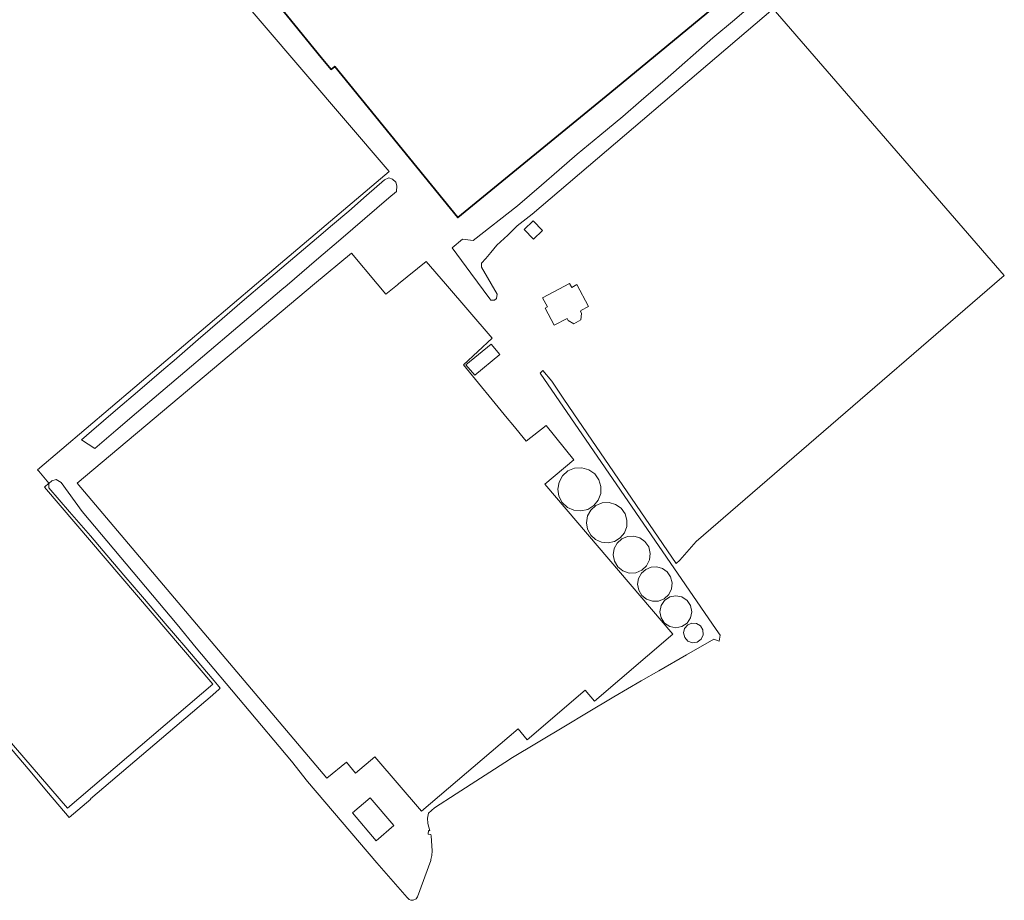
# Model space of a CAD drawing. Header units: metres. Extents: x 73718 to 76933, y 443658 to 446696.
# Tile 103 of 161: x 76254 to 76564, y 444306 to 444583. Entities that reach past the tile are written whole.
import ezdxf

# ---------------------------------------------------------------- set-up
doc = ezdxf.new("R2010")
doc.units = ezdxf.units.M
doc.layers.add('B-WE-OG-BEBOUWING-GV', color=7, linetype='Continuous', lineweight=35)
doc.layers.add('B-WE-OG-TERREIN_ERF-GV', color=7, linetype='Continuous', lineweight=18)

msp = doc.modelspace()

# ---------------------------------------------------------------- linework, layer by layer
at = {"layer": 'B-WE-OG-BEBOUWING-GV', "flags": 128}
msp.add_lwpolyline([(76352.891, 444688.173), (76304.591, 444648.748), (76293.275, 444639.347), (76296.51, 444635.397), (76310.817, 444617.863), (76327.499, 444597.398), (76348.706, 444571.327), (76351.793, 444567.54), (76352.953, 444568.485), (76391.722, 444520.914), (76439.654, 444560.131), (76457.598, 444574.916), (76470.214, 444585.277), (76482.193, 444595.007), (76493.995, 444604.787), (76489.748, 444609.91), (76476.2, 444626.527), (76462.197, 444643.729), (76446.247, 444663.276), (76429.665, 444683.486), (76413.236, 444703.544), (76396.831, 444723.804), (76385.796, 444714.909), (76370.35, 444702.324)], close=True, dxfattribs=at)
at = {"layer": 'B-WE-OG-TERREIN_ERF-GV', "flags": 128}
for points in [[(76236.48, 444632.054), (76254.471, 444648.194), (76255.964, 444646.154), (76260.7, 444650.36), (76262.716, 444648.09), (76269.541, 444652.94), (76276.377, 444645.027), (76370.107, 444535.45), (76328.301, 444500), (76259.302, 444441.491), (76259.706, 444441.02), (76262.94, 444437.246), (76261.56, 444436.063), (76314.543, 444374.023), (76268.753, 444334.947), (76232.629, 444376.754)], [(76470.214, 444585.277), (76457.598, 444574.916), (76439.654, 444560.131), (76391.722, 444520.914), (76352.953, 444568.485), (76351.793, 444567.54), (76348.706, 444571.327), (76327.499, 444597.398)], [(76249.866, 444354.95), (76256.327, 444347.317), (76262.787, 444339.684), (76269.248, 444332.051), (76269.288, 444332.004), (76276.107, 444337.749), (76275.994, 444337.881), (76314.453, 444370.527), (76315.685, 444371.646), (76316.307, 444372.211), (76316.907, 444372.755), (76316.023, 444373.804), (76314.992, 444375.025), (76312.521, 444377.916), (76306.025, 444385.518), (76299.528, 444393.12), (76293.031, 444400.723), (76286.535, 444408.325), (76280.038, 444415.927), (76275.967, 444420.662), (76269.448, 444428.244), (76262.928, 444435.827), (76262.928, 444437.149), (76263.809, 444438.03), (76265.204, 444438.471), (76266.746, 444437.516), (76273.377, 444428.407), (76273.379, 444428.403), (76303.315, 444392.764), (76309.291, 444385.452), (76339.31, 444349.721), (76344.372, 444343.354), (76366.236, 444317.693), (76375.798, 444306.814), (76376.362, 444306.198), (76376.925, 444305.931), (76377.697, 444305.991), (76378.616, 444306.347), (76379.002, 444307.029), (76383.213, 444318.448), (76383.277, 444318.764), (76383.539, 444320.049), (76383.628, 444321.532), (76383.368, 444326.229), (76383.251, 444326.663), (76382.432, 444326.717), (76382.531, 444327.863), (76382.926, 444327.83), (76382.287, 444330.114), (76382.177, 444331.821), (76382.535, 444333.317), (76384.337, 444335.076), (76391.158, 444339.476), (76407.964, 444350.318), (76408.479, 444350.626), (76425.643, 444360.892), (76432.318, 444364.853), (76440.918, 444369.957), (76449.518, 444375.06), (76455.042, 444378.221), (76463.722, 444383.188), (76472.401, 444388.154), (76474.048, 444387.496), (76474.349, 444389.437), (76473.107, 444391.242), (76417.64, 444471.881), (76418.561, 444472.733), (76421.359, 444469.355), (76424.907, 444464.056), (76428.24, 444459.142), (76460.482, 444412.029), (76461.677, 444413.062), (76466.828, 444418.884), (76500, 444447.529), (76560.763, 444500), (76563.891, 444502.7), (76491.122, 444586.648), (76415.168, 444521.976), (76410.392, 444518.349), (76407.452, 444515.409), (76404.033, 444512.201), (76402.136, 444509.866), (76400.579, 444508.066), (76399.158, 444506.591), (76399.158, 444505.326), (76404.12, 444496.813), (76403.877, 444495.451), (76403.293, 444494.916), (76402.175, 444494.916), (76401.848, 444495.356), (76395.882, 444503.382), (76389.916, 444511.407), (76393.175, 444514.083), (76396.542, 444513.681), (76410.503, 444524.572), (76418.05, 444531.133), (76423.658, 444535.966), (76429.323, 444540.847), (76436.47, 444546.755), (76443.689, 444552.723), (76449.481, 444557.766), (76457.024, 444564.332), (76472.108, 444577.464), (76478.849, 444583.183), (76485.658, 444588.959)]]:
    msp.add_lwpolyline(points, dxfattribs=at)
for points in [[(76313.405, 444478.847), (76305.779, 444472.378), (76298.152, 444465.91), (76290.526, 444459.442), (76284.008, 444453.86), (76277.424, 444448.221), (76273.143, 444450.945), (76276.326, 444453.66), (76283.935, 444460.15), (76291.544, 444466.639), (76299.152, 444473.128), (76302.387, 444475.929), (76309.948, 444482.474), (76317.508, 444489.019), (76323.844, 444494.438), (76331.443, 444500.939), (76339.042, 444507.439), (76343.114, 444510.878), (76347.227, 444514.351), (76352.287, 444518.624), (76357.398, 444522.941), (76362.98, 444527.846), (76368.619, 444532.8), (76370.046, 444533.384), (76371.149, 444532.995), (76372.251, 444532.087), (76372.511, 444530.854), (76372.446, 444529.168), (76370.026, 444527.098), (76362.426, 444520.598), (76354.827, 444514.099), (76347.227, 444507.599), (76342.607, 444503.648), (76337.94, 444499.656), (76336.284, 444498.252), (76328.658, 444491.783), (76321.032, 444485.315)], [(76418.412, 444516.828), (76415.529, 444514.077), (76412.619, 444517.127), (76415.502, 444519.878)], [(76410.694, 444359.926), (76380.252, 444333.963), (76365.613, 444351.128), (76359.503, 444345.917), (76356.714, 444349.384), (76350.481, 444344.37), (76271.781, 444437.296), (76346.597, 444500), (76358.2, 444509.725), (76366.35, 444500), (76369.081, 444496.742), (76372.719, 444499.715), (76373.068, 444500), (76381.734, 444507.082), (76387.85, 444500), (76402.578, 444482.945), (76393.483, 444474.581), (76407.307, 444457.795), (76409.015, 444455.693), (76413.265, 444450.462), (76419.548, 444455.418), (76428.32, 444444.662), (76419.122, 444436.955), (76459.427, 444389.685), (76434.798, 444368.68), (76431.884, 444372.096), (76413.608, 444356.509)], [(76430.512, 444491.619), (76430.571, 444491.508), (76430.361, 444491.397), (76430.681, 444490.725), (76430.525, 444488.689), (76428.294, 444487.498), (76426.496, 444488.495), (76426.135, 444489.162), (76422.091, 444487.024), (76419.25, 444492.396), (76419.948, 444492.765), (76418.437, 444495.623), (76426.962, 444500.131), (76427.602, 444498.92), (76429.252, 444499.793), (76432.905, 444492.883)], [(76397.067, 444471.288), (76394.292, 444474.496), (76402.282, 444481.062), (76404.982, 444477.794)], [(76426.421, 444441.127), (76428.536, 444442.003), (76430.821, 444442.131), (76433.021, 444441.497), (76434.888, 444440.173), (76436.184, 444438.363), (76436.83, 444436.233), (76436.757, 444434.008), (76435.973, 444431.925), (76434.561, 444430.204), (76432.67, 444429.029), (76430.503, 444428.524), (76428.287, 444428.742), (76426.26, 444429.661), (76424.635, 444431.182), (76423.586, 444433.145), (76423.224, 444435.342), (76423.607, 444437.598), (76424.714, 444439.602)], [(76441.437, 444430.599), (76443.184, 444429.358), (76444.399, 444427.664), (76445.004, 444425.67), (76444.936, 444423.587), (76444.201, 444421.636), (76442.879, 444420.025), (76441.109, 444418.924), (76439.08, 444418.451), (76437.005, 444418.655), (76435.107, 444419.515), (76433.586, 444420.94), (76432.603, 444422.778), (76432.263, 444424.835), (76432.622, 444426.948), (76433.659, 444428.823), (76435.257, 444430.252), (76437.237, 444431.072), (76439.377, 444431.192)], [(76445.236, 444420.464), (76447.193, 444420.574), (76449.076, 444420.031), (76450.675, 444418.897), (76451.859, 444417.191), (76452.373, 444415.178), (76452.151, 444413.113), (76451.221, 444411.255), (76449.701, 444409.839), (76447.781, 444409.044), (76445.705, 444408.97), (76443.734, 444409.626), (76442.117, 444410.929), (76441.056, 444412.716), (76440.687, 444414.76), (76441.016, 444416.693), (76441.964, 444418.408), (76443.425, 444419.714)], [(76458.78, 444407.755), (76459.259, 444405.878), (76459.052, 444403.953), (76458.185, 444402.221), (76456.768, 444400.901), (76454.978, 444400.16), (76453.043, 444400.091), (76451.205, 444400.703), (76449.697, 444401.918), (76448.709, 444403.584), (76448.365, 444405.489), (76448.672, 444407.291), (76449.556, 444408.89), (76450.918, 444410.107), (76452.606, 444410.806), (76454.43, 444410.908), (76456.185, 444410.403), (76457.676, 444409.346)], [(76455.754, 444398.708), (76456.847, 444400.344), (76458.482, 444401.436), (76460.412, 444401.82), (76462.341, 444401.436), (76463.976, 444400.343), (76465.069, 444398.708), (76465.453, 444396.779), (76465.069, 444394.85), (76463.977, 444393.214), (76462.341, 444392.121), (76460.412, 444391.737), (76458.483, 444392.121), (76456.847, 444393.214), (76455.754, 444394.849), (76455.37, 444396.778)], [(76464.242, 444387.543), (76463.222, 444388.668), (76462.853, 444390.141), (76463.193, 444391.56), (76464.141, 444392.67), (76465.489, 444393.228), (76466.943, 444393.114), (76468.187, 444392.352), (76468.968, 444391.049), (76469.043, 444389.532), (76468.393, 444388.159), (76467.174, 444387.255), (76465.671, 444387.032)], [(76364.099, 444338.245), (76371.607, 444329.444), (76366.024, 444324.684), (76358.532, 444333.473)]]:
    msp.add_lwpolyline(points, close=True, dxfattribs=at)

doc.saveas('drawing.dxf')
